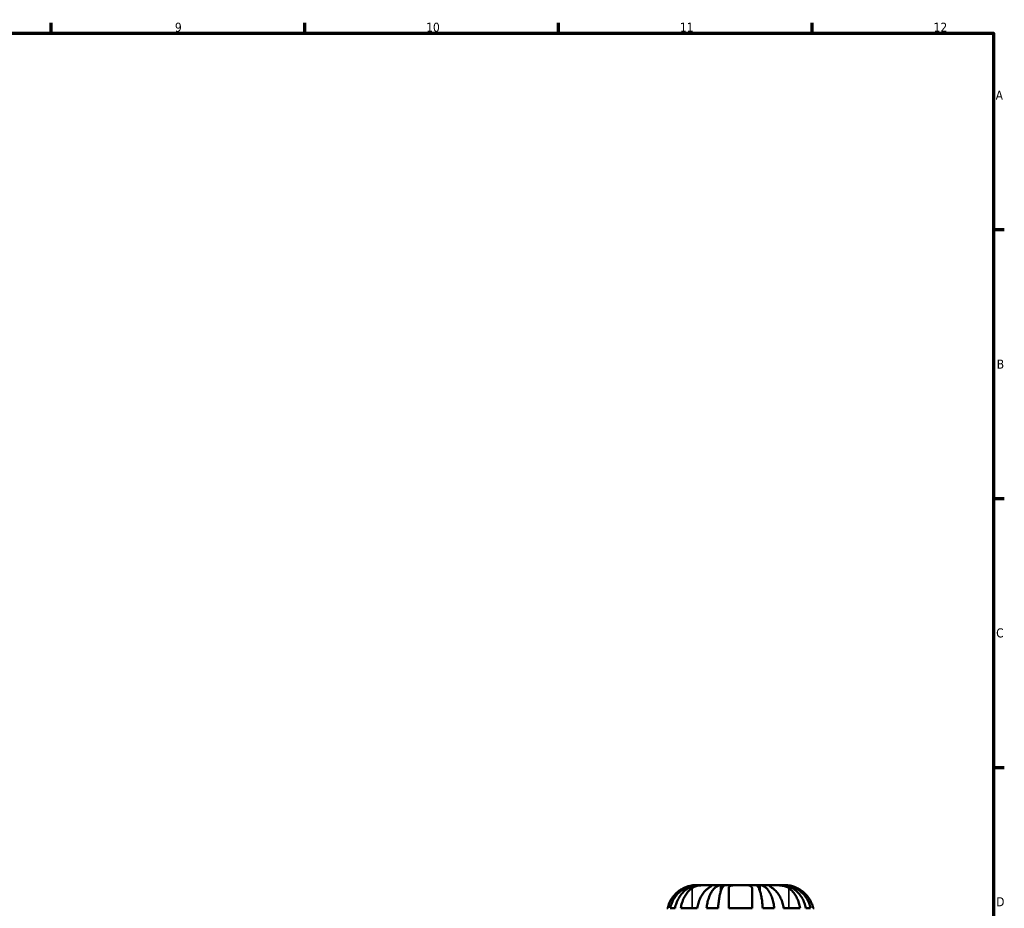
# Model space of a CAD drawing. Header units: millimetres. Extents: x 0 to 902, y 0 to 824.
# Tile 11 of 11: x 552 to 824, y 332 to 578. Entities that reach past the tile are written whole.
import ezdxf

# ---------------------------------------------------------------- set-up
doc = ezdxf.new("R2010")
doc.units = ezdxf.units.MM
for name, color, linetype, lineweight in [('Border (ISO)', 7, 'Continuous', 70), ('Visible (ISO)', 7, 'Continuous', 50), ('Visible Narrow (ISO)', 7, 'Continuous', 35)]:
    doc.layers.add(name, color=color, linetype=linetype, lineweight=lineweight)
doc.styles.add('Note Text (ISO)', font='tahoma.ttf')

# ---------------------------------------------------------------- blocks, each defined once
blk = doc.blocks.new('Borders Default Border')
at = {"layer": 'Border (ISO)'}
for p, q in [((560.67, 574), (560.67, 576.9)), ((630.75, 574), (630.75, 576.9)), ((700.83, 574), (700.83, 576.9)), ((770.92, 574), (770.92, 576.9)), ((821, 519.75), (823.9, 519.75)), ((821, 445.5), (823.9, 445.5)), ((821, 371.25), (823.9, 371.25))]:
    blk.add_line(p, q, dxfattribs=at)
at = {"layer": 'Border (ISO)', "flags": 128}
blk.add_lwpolyline([(20, 20), (20, 574), (821, 574), (821, 20), (20, 20)], dxfattribs=at)
at = {"layer": 'Border (ISO)', "color": 232, "true_color": 0xca0064, "char_height": 2.5, "attachment_point": 7, "style": 'Note Text (ISO)'}
for s, insert in [('9', (594.88, 574.35)), ('10', (664.29, 574.35)), ('11', (734.37, 574.4)), ('12', (804.46, 574.4)), ('A', (821.59, 555.62)), ('B', (821.89, 481.37)), ('C', (821.73, 407.08)), ('D', (821.73, 332.88))]:
    blk.add_mtext(s, dxfattribs=dict(at, insert=insert))

msp = doc.modelspace()

# ---------------------------------------------------------------- linework, layer by layer
at = {"layer": 'Visible (ISO)'}
for p, q in [((739.309, 338.719), (738.587, 338.719)), ((739.309, 338.719), (739.309, 338.699)), ((739.799, 338.719), (739.309, 338.719)), ((742.248, 338.719), (739.799, 338.719)), ((745.719, 338.719), (742.248, 338.719)), ((745.719, 338.719), (745.719, 337.185)), ((746.901, 338.719), (745.719, 338.719)), ((751.087, 338.719), (746.901, 338.719)), ((755.273, 338.719), (751.087, 338.719)), ((756.456, 338.719), (755.273, 338.719)), ((759.926, 338.719), (756.456, 338.719)), ((756.456, 338.719), (756.456, 337.185)), ((762.375, 338.719), (759.926, 338.719)), ((762.865, 338.719), (762.375, 338.719)), ((763.587, 338.719), (762.865, 338.719)), ((762.865, 338.719), (762.865, 338.699)), ((730.749, 332.319), (731.002, 332.319)), ((731.702, 332.319), (733.029, 332.319)), ((734.622, 332.319), (739.148, 332.319)), ((741.731, 332.319), (744.934, 332.319)), ((747.887, 332.319), (754.287, 332.319)), ((757.24, 332.319), (760.443, 332.319)), ((763.027, 332.319), (767.552, 332.319)), ((769.145, 332.319), (770.472, 332.319)), ((771.172, 332.319), (771.425, 332.319))]:
    msp.add_line(p, q, dxfattribs=at)
for points, knots in [([(735.387, 337.901), (735.063, 337.745), (734.736, 337.561), (733.969, 337.054), (733.546, 336.705), (732.841, 336.005), (732.492, 335.59), (731.89, 334.697), (731.637, 334.218), (731.264, 333.323), (731.107, 332.827), (731.002, 332.319)], [4.03217579, 4.03217579, 4.03217579, 4.03217579, 4.13513094, 4.13513094, 4.28512034, 4.28512034, 4.43331426, 4.43331426, 4.58150818, 4.58150818, 4.72425651, 4.72425651, 4.72425651, 4.72425651]), ([(731.702, 332.319), (731.803, 332.832), (731.956, 333.334), (732.318, 334.234), (732.561, 334.714), (733.141, 335.608), (733.477, 336.024), (734.153, 336.722), (734.557, 337.069), (735.425, 337.668), (735.89, 337.919), (736.776, 338.298), (737.278, 338.46), (738.305, 338.67), (738.829, 338.719), (739.309, 338.719)], [0.1517723, 0.1517723, 0.1517723, 0.1517723, 0.2959987, 0.2959987, 0.4441075, 0.4441075, 0.5922163, 0.5922163, 0.7405343, 0.7405343, 0.8888523, 0.8888523, 1.0375666, 1.0375666, 1.1862808, 1.1862808, 1.1862808, 1.1862808]), ([(739.799, 338.719), (739.372, 338.719), (738.905, 338.67), (737.991, 338.46), (737.544, 338.298), (736.756, 337.919), (736.342, 337.668), (735.569, 337.069), (735.21, 336.722), (734.608, 336.024), (734.309, 335.608), (733.793, 334.714), (733.577, 334.234), (733.255, 333.334), (733.119, 332.832), (733.029, 332.319)], [3.5666372, 3.5666372, 3.5666372, 3.5666372, 3.7153514, 3.7153514, 3.8640657, 3.8640657, 4.0123837, 4.0123837, 4.1607018, 4.1607018, 4.3088106, 4.3088106, 4.4569193, 4.4569193, 4.6011457, 4.6011457, 4.6011457, 4.6011457]), ([(734.622, 332.319), (734.696, 332.827), (734.808, 333.323), (735.071, 334.218), (735.25, 334.697), (735.676, 335.59), (735.922, 336.005), (736.421, 336.705), (736.72, 337.054), (737.262, 337.561), (737.493, 337.745), (737.723, 337.901)], [0.1517835, 0.1517835, 0.1517835, 0.1517835, 0.29453183, 0.29453183, 0.44272575, 0.44272575, 0.59091966, 0.59091966, 0.74090906, 0.74090906, 0.84386421, 0.84386421, 0.84386421, 0.84386421]), ([(738.587, 338.719), (738.587, 338.719), (738.558, 338.719), (738.438, 338.717), (738.344, 338.714), (738.046, 338.694), (737.817, 338.67), (737.329, 338.582), (737.09, 338.528), (736.567, 338.38), (736.288, 338.285), (735.797, 338.09), (735.591, 337.999), (735.387, 337.901)], [0, 0, 0, 0, 0.07487079, 0.07487079, 0.15524435, 0.15524435, 0.26709949, 0.26709949, 0.35552236, 0.35552236, 0.44849035, 0.44849035, 0.51647678, 0.51647678, 0.51647678, 0.51647678]), ([(737.723, 337.901), (737.822, 337.969), (737.929, 338.033), (738.207, 338.18), (738.384, 338.257), (738.76, 338.393), (738.956, 338.45), (739.441, 338.564), (739.731, 338.611), (740.429, 338.689), (740.83, 338.706), (741.595, 338.721), (741.949, 338.719), (742.248, 338.719)], [-0.51605321, -0.51605321, -0.51605321, -0.51605321, -0.46927389, -0.46927389, -0.40272959, -0.40272959, -0.33754407, -0.33754407, -0.24860938, -0.24860938, -0.12674173, -0.12674173, 0, 0, 0, 0]), ([(742.248, 337.901), (742.019, 337.745), (741.788, 337.561), (741.245, 337.054), (740.947, 336.705), (740.448, 336.005), (740.201, 335.59), (739.776, 334.697), (739.597, 334.218), (739.333, 333.323), (739.222, 332.827), (739.148, 332.319)], [4.03222425, 4.03222425, 4.03222425, 4.03222425, 4.1351794, 4.1351794, 4.2851688, 4.2851688, 4.43336272, 4.43336272, 4.58155663, 4.58155663, 4.72430496, 4.72430496, 4.72430496, 4.72430496]), ([(741.731, 332.319), (741.784, 332.832), (741.864, 333.334), (742.054, 334.234), (742.181, 334.714), (742.485, 335.608), (742.661, 336.024), (743.016, 336.722), (743.227, 337.069), (743.682, 337.668), (743.926, 337.919), (744.391, 338.298), (744.654, 338.46), (745.192, 338.67), (745.467, 338.719), (745.719, 338.719)], [0.1517723, 0.1517723, 0.1517723, 0.1517723, 0.2959987, 0.2959987, 0.4441075, 0.4441075, 0.5922163, 0.5922163, 0.7405343, 0.7405343, 0.8888523, 0.8888523, 1.0375666, 1.0375666, 1.1862808, 1.1862808, 1.1862808, 1.1862808]), ([(742.248, 338.719), (742.396, 338.719), (742.529, 338.719), (742.769, 338.718), (742.873, 338.717), (743.083, 338.706), (743.158, 338.692), (743.199, 338.63), (743.171, 338.585), (743.05, 338.472), (742.98, 338.416), (742.804, 338.286), (742.7, 338.212), (742.48, 338.059), (742.368, 337.983), (742.248, 337.901)], [0, 0, 0, 0, 0.0626039, 0.0626039, 0.12946018, 0.12946018, 0.23227607, 0.23227607, 0.32766079, 0.32766079, 0.39439512, 0.39439512, 0.45981717, 0.45981717, 0.51643089, 0.51643089, 0.51643089, 0.51643089]), ([(746.901, 338.719), (746.777, 338.719), (746.641, 338.67), (746.376, 338.46), (746.246, 338.298), (746.017, 337.919), (745.897, 337.668), (745.672, 337.069), (745.568, 336.722), (745.393, 336.024), (745.306, 335.608), (745.156, 334.714), (745.093, 334.234), (745, 333.334), (744.96, 332.832), (744.934, 332.319)], [3.5666367, 3.5666367, 3.5666367, 3.5666367, 3.715351, 3.715351, 3.8640653, 3.8640653, 4.0123833, 4.0123833, 4.1607013, 4.1607013, 4.3088101, 4.3088101, 4.4569189, 4.4569189, 4.6011452, 4.6011452, 4.6011452, 4.6011452]), ([(747.887, 337.901), (747.887, 337.967), (747.896, 338.029), (747.94, 338.175), (747.988, 338.255), (748.124, 338.392), (748.211, 338.45), (748.463, 338.564), (748.642, 338.611), (749.142, 338.689), (749.482, 338.706), (750.247, 338.721), (750.665, 338.719), (751.087, 338.719)], [-0.5159245, -0.5159245, -0.5159245, -0.5159245, -0.47074715, -0.47074715, -0.40311077, -0.40311077, -0.33740557, -0.33740557, -0.24866964, -0.24866964, -0.12673966, -0.12673966, 0, 0, 0, 0]), ([(747.887, 332.319), (747.887, 332.827), (747.887, 333.323), (747.887, 334.218), (747.887, 334.697), (747.887, 335.59), (747.887, 336.005), (747.887, 336.705), (747.887, 337.054), (747.887, 337.561), (747.887, 337.745), (747.887, 337.901)], [0.1517835, 0.1517835, 0.1517835, 0.1517835, 0.29453183, 0.29453183, 0.44272575, 0.44272575, 0.59091966, 0.59091966, 0.74090906, 0.74090906, 0.84386421, 0.84386421, 0.84386421, 0.84386421]), ([(751.087, 338.719), (751.491, 338.719), (751.892, 338.72), (752.588, 338.708), (752.885, 338.696), (753.397, 338.638), (753.611, 338.595), (753.903, 338.483), (754.001, 338.427), (754.152, 338.297), (754.206, 338.224), (754.272, 338.068), (754.287, 337.987), (754.287, 337.901)], [-2.21111993, -2.21111993, -2.21111993, -2.21111993, -2.0898399, -2.0898399, -1.98614814, -1.98614814, -1.88775858, -1.88775858, -1.81973063, -1.81973063, -1.75376732, -1.75376732, -1.69399568, -1.69399568, -1.69399568, -1.69399568]), ([(754.287, 337.901), (754.287, 337.745), (754.287, 337.561), (754.287, 337.054), (754.287, 336.705), (754.287, 336.005), (754.287, 335.59), (754.287, 334.697), (754.287, 334.218), (754.287, 333.323), (754.287, 332.827), (754.287, 332.319)], [4.03217579, 4.03217579, 4.03217579, 4.03217579, 4.13513094, 4.13513094, 4.28512034, 4.28512034, 4.43331426, 4.43331426, 4.58150818, 4.58150818, 4.72425651, 4.72425651, 4.72425651, 4.72425651]), ([(757.24, 332.319), (757.214, 332.832), (757.174, 333.334), (757.081, 334.234), (757.018, 334.714), (756.868, 335.608), (756.781, 336.024), (756.606, 336.722), (756.502, 337.069), (756.277, 337.668), (756.157, 337.919), (755.928, 338.298), (755.798, 338.46), (755.533, 338.67), (755.397, 338.719), (755.273, 338.719)], [0.1517723, 0.1517723, 0.1517723, 0.1517723, 0.2959987, 0.2959987, 0.4441075, 0.4441075, 0.5922163, 0.5922163, 0.7405343, 0.7405343, 0.8888523, 0.8888523, 1.0375666, 1.0375666, 1.1862808, 1.1862808, 1.1862808, 1.1862808]), ([(756.456, 338.719), (756.707, 338.719), (756.982, 338.67), (757.52, 338.46), (757.784, 338.298), (758.248, 337.919), (758.492, 337.668), (758.947, 337.069), (759.158, 336.722), (759.513, 336.024), (759.689, 335.608), (759.993, 334.714), (760.121, 334.234), (760.31, 333.334), (760.39, 332.832), (760.443, 332.319)], [3.5666367, 3.5666367, 3.5666367, 3.5666367, 3.715351, 3.715351, 3.8640653, 3.8640653, 4.0123833, 4.0123833, 4.1607013, 4.1607013, 4.3088101, 4.3088101, 4.4569189, 4.4569189, 4.6011452, 4.6011452, 4.6011452, 4.6011452]), ([(759.926, 337.901), (759.826, 337.969), (759.732, 338.033), (759.52, 338.18), (759.41, 338.257), (759.225, 338.393), (759.151, 338.45), (759.022, 338.564), (758.985, 338.611), (758.994, 338.689), (759.075, 338.706), (759.391, 338.721), (759.627, 338.719), (759.926, 338.719)], [-0.51605321, -0.51605321, -0.51605321, -0.51605321, -0.46927389, -0.46927389, -0.40272959, -0.40272959, -0.33754407, -0.33754407, -0.24860938, -0.24860938, -0.12674173, -0.12674173, 0, 0, 0, 0]), ([(759.926, 338.719), (760.073, 338.719), (760.235, 338.719), (760.594, 338.718), (760.791, 338.717), (761.315, 338.706), (761.651, 338.692), (762.307, 338.63), (762.62, 338.585), (763.134, 338.472), (763.337, 338.416), (763.718, 338.286), (763.895, 338.212), (764.201, 338.059), (764.332, 337.983), (764.451, 337.901)], [0, 0, 0, 0, 0.0626039, 0.0626039, 0.12946018, 0.12946018, 0.23227607, 0.23227607, 0.32766079, 0.32766079, 0.39439512, 0.39439512, 0.45981717, 0.45981717, 0.51643089, 0.51643089, 0.51643089, 0.51643089]), ([(763.027, 332.319), (762.952, 332.827), (762.841, 333.323), (762.577, 334.218), (762.398, 334.697), (761.973, 335.59), (761.726, 336.005), (761.228, 336.705), (760.929, 337.054), (760.386, 337.561), (760.155, 337.745), (759.926, 337.901)], [0.1517835, 0.1517835, 0.1517835, 0.1517835, 0.29453183, 0.29453183, 0.44272575, 0.44272575, 0.59091966, 0.59091966, 0.74090906, 0.74090906, 0.84386421, 0.84386421, 0.84386421, 0.84386421]), ([(769.145, 332.319), (769.055, 332.832), (768.919, 333.334), (768.597, 334.234), (768.381, 334.714), (767.865, 335.608), (767.566, 336.024), (766.964, 336.722), (766.605, 337.069), (765.832, 337.668), (765.418, 337.919), (764.63, 338.298), (764.183, 338.46), (763.269, 338.67), (762.803, 338.719), (762.375, 338.719)], [0.1517723, 0.1517723, 0.1517723, 0.1517723, 0.2959987, 0.2959987, 0.4441075, 0.4441075, 0.5922163, 0.5922163, 0.7405343, 0.7405343, 0.8888523, 0.8888523, 1.0375666, 1.0375666, 1.1862808, 1.1862808, 1.1862808, 1.1862808]), ([(762.865, 338.719), (763.345, 338.719), (763.869, 338.67), (764.896, 338.46), (765.398, 338.298), (766.284, 337.919), (766.749, 337.668), (767.617, 337.069), (768.021, 336.722), (768.697, 336.024), (769.033, 335.608), (769.613, 334.714), (769.856, 334.234), (770.218, 333.334), (770.371, 332.832), (770.472, 332.319)], [3.5666367, 3.5666367, 3.5666367, 3.5666367, 3.715351, 3.715351, 3.8640653, 3.8640653, 4.0123833, 4.0123833, 4.1607013, 4.1607013, 4.3088101, 4.3088101, 4.4569189, 4.4569189, 4.6011452, 4.6011452, 4.6011452, 4.6011452]), ([(766.787, 337.901), (766.651, 337.967), (766.514, 338.029), (766.169, 338.175), (765.962, 338.255), (765.561, 338.392), (765.368, 338.45), (764.933, 338.564), (764.702, 338.611), (764.215, 338.689), (763.989, 338.706), (763.671, 338.721), (763.587, 338.719), (763.587, 338.719)], [-0.5159245, -0.5159245, -0.5159245, -0.5159245, -0.47074715, -0.47074715, -0.40311077, -0.40311077, -0.33740557, -0.33740557, -0.24866964, -0.24866964, -0.12673966, -0.12673966, 0, 0, 0, 0]), ([(764.451, 337.901), (764.681, 337.745), (764.912, 337.561), (765.454, 337.054), (765.753, 336.705), (766.252, 336.005), (766.498, 335.59), (766.924, 334.697), (767.103, 334.218), (767.367, 333.323), (767.478, 332.827), (767.552, 332.319)], [4.03222394, 4.03222394, 4.03222394, 4.03222394, 4.13517909, 4.13517909, 4.28516849, 4.28516849, 4.43336241, 4.43336241, 4.58155632, 4.58155632, 4.72430465, 4.72430465, 4.72430465, 4.72430465]), ([(771.172, 332.319), (771.067, 332.827), (770.91, 333.323), (770.537, 334.218), (770.284, 334.697), (769.682, 335.59), (769.333, 336.005), (768.628, 336.705), (768.205, 337.054), (767.438, 337.561), (767.111, 337.745), (766.787, 337.901)], [0.1517835, 0.1517835, 0.1517835, 0.1517835, 0.29453183, 0.29453183, 0.44272575, 0.44272575, 0.59091966, 0.59091966, 0.74090906, 0.74090906, 0.84386421, 0.84386421, 0.84386421, 0.84386421])]:
    msp.add_open_spline(points, degree=3, knots=knots, dxfattribs=at)
at = {"layer": 'Visible Narrow (ISO)'}
for p, q in [((737.723, 337.622), (737.723, 332.598)), ((764.451, 337.622), (764.451, 332.598))]:
    msp.add_line(p, q, dxfattribs=at)

# ---------------------------------------------------------------- block references
msp.add_blockref('Borders Default Border', (0, 0))

doc.saveas('drawing.dxf')
